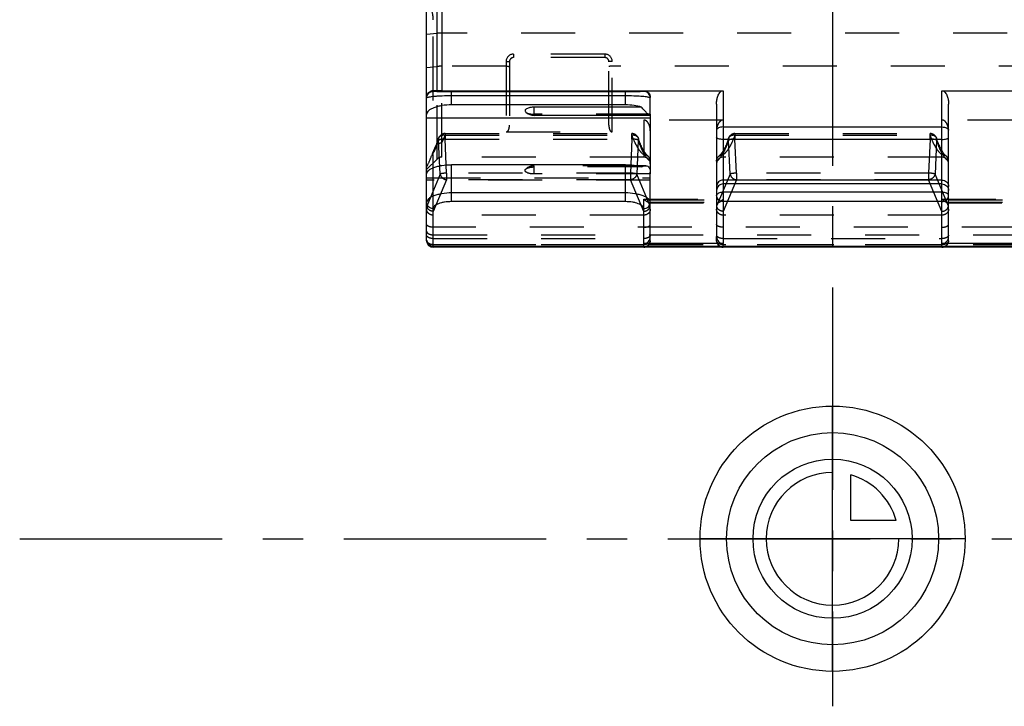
# Model space of a CAD drawing. Header units: millimetres. Extents: x 0 to 1000, y 0 to 1000.
# Tile 1 of 5: x 402 to 521, y 338 to 421. Entities that reach past the tile are written whole.
import ezdxf

# ---------------------------------------------------------------- set-up
doc = ezdxf.new("R2010")
doc.units = ezdxf.units.MM
doc.header["$LTSCALE"] = 65.185185
doc.linetypes.add('CENTER', pattern=[0.6, 0.375, -0.075, 0.075, -0.075])
doc.linetypes.add('HIDDEN', pattern=[0.2, 0.1, -0.1])
for name, color, linetype in [('ACHSEN_S', 7, 'CONTINUOUS'), ('FASEN', 7, 'CONTINUOUS'), ('FLAECHEN', 7, 'CONTINUOUS'), ('KOERPER', 7, 'CONTINUOUS'), ('KONST.EL_MIT_GEO', 7, 'CONTINUOUS'), ('KURVEN', 7, 'CONTINUOUS')]:
    doc.layers.add(name, color=color, linetype=linetype)

msp = doc.modelspace()

# ---------------------------------------------------------------- linework, layer by layer
at = {"layer": 'ACHSEN_S', "color": 40, "linetype": 'CENTER'}
for p, q in [((500, 662.55), (500, 338.23)), ((401.88, 358.45), (598.12, 358.45))]:
    msp.add_line(p, q, dxfattribs=at)
at = {"layer": 'FASEN', "color": 8, "linetype": 'HIDDEN'}
for p, q in [((452.27, 404.25), (451, 402.99)), ((451, 402.99), (451, 403.29))]:
    msp.add_line(p, q, dxfattribs=at)
at = {"layer": 'FLAECHEN', "color": 8, "linetype": 'HIDDEN'}
for p, q in [((477.2, 404.49), (452.83, 404.49)), ((513.2, 404.49), (486.8, 404.49))]:
    msp.add_line(p, q, dxfattribs=at)
at = {"layer": 'KOERPER', "color": 7, "linetype": 'Continuous'}
for p, q in [((464, 409.5), (464, 410.51)), ((477.94, 409.5), (464, 409.5)), ((477.44, 403.45), (476.36, 403.45))]:
    msp.add_line(p, q, dxfattribs=at)
at = {"layer": 'KOERPER', "color": 8, "linetype": 'HIDDEN'}
for p in [(476.36, 403.45), (464, 402.45)]:
    msp.add_line(p, (464, 403.45), dxfattribs=at)
at = {"layer": 'KOERPER', "color": 7, "linetype": 'Continuous'}
msp.add_arc((464, 411), 1.5, 226.1863, 270, dxfattribs=at)
at = {"layer": 'KOERPER', "color": 8, "linetype": 'HIDDEN'}
msp.add_arc((464, 401.95), 1.5, 90, 133.8137, dxfattribs=at)
at = {"layer": 'KOERPER', "color": 7, "linetype": 'Continuous'}
msp.add_open_spline([(464, 410.51), (463.82, 410.51), (463.51, 410.48), (463.15, 410.37), (462.95, 410.24), (462.88, 410.13), (462.88, 410.01), (462.93, 409.95), (462.96, 409.92)], degree=3, knots=[0, 0, 0, 0, 0.362688, 0.65547, 0.762168, 0.844032, 0.915794, 1, 1, 1, 1], dxfattribs=at)
at = {"layer": 'KOERPER', "color": 8, "linetype": 'HIDDEN'}
for points, knots in [([(462.96, 409.92), (463.01, 409.87), (463.14, 409.79), (463.49, 409.68), (463.79, 409.65), (464, 409.65)], [0, 0, 0, 0, 0.183437, 0.420719, 1, 1, 1, 1]), ([(464, 402.45), (463.82, 402.45), (463.51, 402.47), (463.15, 402.58), (462.95, 402.71), (462.88, 402.82), (462.88, 402.94), (462.93, 403), (462.96, 403.03)], [0, 0, 0, 0, 0.362688, 0.65547, 0.762168, 0.844032, 0.915794, 1, 1, 1, 1]), ([(462.96, 403.03), (463.01, 403.08), (463.14, 403.16), (463.49, 403.27), (463.79, 403.3), (464, 403.3)], [0, 0, 0, 0, 0.183437, 0.420719, 1, 1, 1, 1])]:
    msp.add_open_spline(points, degree=3, knots=knots, dxfattribs=at)
at = {"layer": 'KONST.EL_MIT_GEO', "color": 7, "linetype": 'Continuous'}
for p, q in [((452.27, 412.5), (452.27, 429.71)), ((452.83, 429.89), (452.83, 412.49)), ((451, 402.51), (451, 428.81)), ((451.8, 412.4), (451.8, 412.51)), ((451.8, 412.51), (452.27, 412.5)), ((452.83, 412.49), (486.8, 412.49)), ((477.2, 412.49), (477.2, 412.4)), ((486.8, 412.49), (486.8, 394.06)), ((513.2, 412.49), (547.17, 412.49)), ((513.2, 394.06), (513.2, 412.49)), ((475, 412.36), (454, 412.36)), ((454, 410.78), (454, 412.36)), ((475, 411.87), (454, 411.87)), ((475, 410.78), (475, 412.36)), ((478, 409.65), (478, 411.69)), ((475, 410.78), (454, 410.78)), ((476.94, 410.51), (464, 410.51)), ((486, 410.89), (486, 394.91)), ((514, 394.91), (514, 410.89)), ((451, 409.21), (478, 409.21)), ((478, 409.5), (478, 402.67)), ((486.8, 408.12), (513.2, 408.12)), ((513.2, 406.62), (486.8, 406.62)), ((475, 403.57), (454, 403.57)), ((454, 399.11), (454, 403.57)), ((475, 399.11), (475, 403.57)), ((451, 394.4), (451, 402.43)), ((478, 394.91), (478, 402.43)), ((513.2, 401.72), (486.8, 401.72)), ((513.2, 401.25), (486.8, 401.25)), ((475, 400.16), (454, 400.16)), ((513.2, 400.24), (486.8, 400.24)), ((451.8, 393.6), (451.8, 398.27)), ((475, 399.11), (454, 399.11)), ((477.2, 394.06), (477.2, 398.27)), ((513.2, 399.11), (486.8, 399.11)), ((451.8, 393.73), (548.2, 393.73)), ((451.8, 393.67), (548.2, 393.67)), ((477.2, 393.6), (451.8, 393.6)), ((486.8, 394.06), (477.2, 394.06)), ((477.2, 393.67), (477.2, 393.6)), ((486.8, 393.6), (486.8, 393.67)), ((513.2, 393.6), (486.8, 393.6)), ((522.8, 394.06), (513.2, 394.06)), ((513.2, 393.67), (513.2, 393.6))]:
    msp.add_line(p, q, dxfattribs=at)
at = {"layer": 'KONST.EL_MIT_GEO', "color": 8, "linetype": 'HIDDEN'}
for p, q in [((451.8, 412.51), (451.8, 421.06)), ((451, 419.31), (452.27, 419.42)), ((547.17, 419.44), (452.83, 419.44)), ((460.6, 416.02), (460.6, 407.52)), ((461, 415.99), (461, 408.35)), ((472.5, 416.92), (461.5, 416.92)), ((461.5, 416.92), (461.5, 416.49)), ((472.5, 416.49), (461.5, 416.49)), ((472.5, 416.92), (472.5, 416.49)), ((473, 408.35), (473, 415.99)), ((473.4, 407.52), (473.4, 416.02)), ((451, 415.31), (452.27, 415.42)), ((460.6, 415.44), (452.83, 415.44)), ((526.6, 415.44), (473.4, 415.44)), ((452.27, 404.25), (452.27, 412.5)), ((452.83, 404.49), (452.83, 412.49)), ((451.8, 398.27), (451.8, 412.4)), ((478, 409.65), (464, 409.65)), ((486.8, 408.96), (477.2, 408.96)), ((477.2, 408.96), (477.2, 404.49)), ((478, 409.5), (478, 409.65)), ((522.8, 408.96), (513.2, 408.96)), ((452.63, 402.42), (452.45, 406.53)), ((453.22, 407.33), (475.78, 407.33)), ((453.22, 407.33), (453.22, 406.66)), ((453.22, 407.15), (475.78, 407.15)), ((453.22, 406.66), (475.78, 406.66)), ((453.4, 402.56), (453.22, 406.66)), ((460.6, 407.52), (473.4, 407.52)), ((475.78, 406.66), (475.6, 402.56)), ((475.78, 406.66), (475.78, 407.33)), ((476.55, 406.53), (476.37, 402.42)), ((487.63, 402.42), (487.45, 406.53)), ((488.22, 407.33), (511.78, 407.33)), ((488.22, 407.33), (488.22, 406.66)), ((488.22, 407.15), (511.78, 407.15)), ((488.22, 406.66), (511.78, 406.66)), ((488.4, 402.56), (488.22, 406.66)), ((511.78, 406.66), (511.6, 402.56)), ((511.78, 406.66), (511.78, 407.33)), ((512.55, 406.53), (512.37, 402.42)), ((476.94, 403.3), (464, 403.3)), ((451, 402.43), (451, 402.51)), ((451, 402), (478, 402)), ((452.63, 402.42), (451.01, 398.57)), ((453.4, 401.75), (451.8, 397.94)), ((475.6, 402.56), (453.4, 402.56)), ((453.4, 402.56), (453.4, 401.75)), ((475.6, 401.75), (453.4, 401.75)), ((478, 402.45), (464, 402.45)), ((475.6, 402.56), (475.6, 401.75)), ((477.2, 397.94), (475.6, 401.75)), ((477.99, 398.57), (476.37, 402.42)), ((478, 402.43), (478, 402.67)), ((487.63, 402.42), (486.01, 398.57)), ((488.4, 401.75), (486.8, 397.94)), ((511.6, 402.56), (488.4, 402.56)), ((488.4, 402.56), (488.4, 401.75)), ((511.6, 401.75), (488.4, 401.75)), ((511.6, 402.56), (511.6, 401.75)), ((513.2, 397.94), (511.6, 401.75)), ((513.99, 398.57), (512.37, 402.42)), ((478, 401.71), (451, 401.71)), ((477.2, 399.41), (486.8, 399.41)), ((477.2, 398.27), (477.2, 399.41)), ((513.2, 399.41), (522.8, 399.41)), ((477.92, 398.97), (486.08, 398.97)), ((478, 399.32), (486, 399.32)), ((478, 399.03), (486, 399.03)), ((513.92, 398.97), (522.08, 398.97)), ((514, 399.32), (522, 399.32)), ((514, 399.03), (522, 399.03)), ((477.2, 397.48), (451.8, 397.48)), ((513.2, 397.48), (486.8, 397.48)), ((548.2, 396.03), (451.8, 396.03)), ((451.8, 395.11), (548.2, 395.11)), ((451.8, 394.66), (477.2, 394.66)), ((478, 394.4), (478, 394.91)), ((486, 394.4), (486, 394.91)), ((486.8, 394.66), (513.2, 394.66)), ((514, 394.4), (514, 394.91)), ((451.8, 393.96), (548.2, 393.96)), ((477.2, 393.92), (451.8, 393.92)), ((477.2, 393.67), (477.2, 394.06)), ((486.8, 393.67), (486.8, 394.06)), ((513.2, 393.92), (486.8, 393.92)), ((513.2, 393.67), (513.2, 394.06))]:
    msp.add_line(p, q, dxfattribs=at)
for points in [[(452.46, 406.78), (452.43, 406.69), (452.39, 406.58), (452.36, 406.48), (452.32, 406.38), (452.28, 406.29), (452.25, 406.19), (452.21, 406.11)], [(477.01, 405.62), (476.99, 405.66), (476.93, 405.79), (476.86, 405.92), (476.8, 406.07), (476.74, 406.22), (476.68, 406.38), (476.62, 406.54), (476.56, 406.71), (476.54, 406.78)], [(487.46, 406.78), (487.44, 406.72), (487.38, 406.55), (487.32, 406.38), (487.26, 406.23), (487.2, 406.08), (487.14, 405.93), (487.08, 405.79), (487.02, 405.66), (486.99, 405.62)], [(513.01, 405.62), (512.99, 405.66), (512.93, 405.79), (512.86, 405.92), (512.8, 406.07), (512.74, 406.22), (512.68, 406.38), (512.62, 406.54), (512.56, 406.71), (512.54, 406.78)], [(452.21, 406.11), (452.19, 406.05), (452.12, 405.9), (452.06, 405.75), (452, 405.64)], [(477.72, 404.6), (477.68, 404.63), (477.61, 404.69), (477.53, 404.78), (477.45, 404.88), (477.36, 405.01), (477.26, 405.15), (477.17, 405.31), (477.07, 405.49), (477.01, 405.62)], [(486.99, 405.62), (486.93, 405.5), (486.84, 405.31), (486.74, 405.15), (486.65, 405.01), (486.56, 404.89), (486.47, 404.78), (486.39, 404.7), (486.32, 404.63), (486.28, 404.6)], [(513.72, 404.6), (513.68, 404.63), (513.61, 404.69), (513.53, 404.78), (513.45, 404.88), (513.36, 405.01), (513.26, 405.15), (513.17, 405.31), (513.07, 405.49), (513.01, 405.62)]]:
    msp.add_lwpolyline(points, dxfattribs=at)
for centre, radius, start, end in [((461.5, 416.02), 0.9, 90.0012, 179.9988), ((461.5, 415.99), 0.5, 89.9956, 180.0005), ((472.5, 416.02), 0.9, 0.0012, 89.9988), ((472.5, 415.99), 0.5, 359.9994, 90.0043), ((477.56, 409.63), 0.44, 0.0007, 2.5606), ((453.22, 406.53), 0.8, 90, 161.6385), ((445.13, 409.86), 8.53, 334.6115, 336.5866), ((475.78, 406.53), 0.8, 18.3805, 90), ((488.22, 406.53), 0.8, 90, 161.6376), ((511.78, 406.53), 0.8, 18.3805, 90), ((452.7, 405.49), 0.705, 123.3786, 128.5632), ((452.83, 403.69), 0.8, 90, 135), ((477.2, 403.69), 0.8, 0, 90), ((486.8, 403.69), 0.8, 90, 180), ((513.2, 403.69), 0.8, 0, 90), ((477.88, 399.05), 0.12, 349.6436, 359.9535), ((486.12, 399.05), 0.12, 180.0465, 190.3564), ((513.88, 399.05), 0.12, 349.6436, 359.9535), ((486.22, 395.07), 0.216, 180.0443, 189.6099), ((477.2, 394.4), 0.8, 292.9919, 360), ((486.8, 394.4), 0.8, 180, 246.9772), ((513.2, 394.4), 0.8, 292.9919, 360)]:
    msp.add_arc(centre, radius, start, end, dxfattribs=at)
at = {"layer": 'KONST.EL_MIT_GEO', "color": 7, "linetype": 'Continuous'}
for centre, radius, start, end in [((477.56, 402.43), 0.44, 0.0007, 2.5606), ((451.8, 394.47), 0.8, 180, 270), ((451.8, 394.4), 0.8, 180, 270), ((451.8, 394.59), 0.863, 265.3825, 269.9941), ((477.2, 394.4), 0.8, 270, 292.9919), ((486.8, 394.4), 0.8, 246.9772, 270), ((513.2, 394.4), 0.8, 270, 292.9919)]:
    msp.add_arc(centre, radius, start, end, dxfattribs=at)
at = {"layer": 'KONST.EL_MIT_GEO', "color": 8, "linetype": 'HIDDEN'}
for centre, major_axis, start_param, end_param in [((451.8, 400.58), (0.73, 2.12), -3.55225, -3.412734), ((477.2, 400.58), (-0.73, 2.12), -2.870451, -2.730936), ((486.8, 400.58), (0.73, 2.12), -3.55225, -3.412734), ((513.2, 400.58), (-0.73, 2.12), -2.870451, -2.730936)]:
    msp.add_ellipse(centre, major_axis=major_axis, ratio=0.150462, start_param=start_param, end_param=end_param, dxfattribs=at)
at = {"layer": 'KONST.EL_MIT_GEO', "color": 7, "linetype": 'Continuous'}
for centre, start_param, end_param in [((477.2, 394.91), -3.141593, -1.570796), ((486.8, 394.91), 1.570796, 3.141593), ((513.2, 394.91), -3.141593, -1.570796)]:
    msp.add_ellipse(centre, major_axis=(0, 0.854), ratio=0.937229, start_param=start_param, end_param=end_param, dxfattribs=at)
at = {"layer": 'KONST.EL_MIT_GEO', "color": 8, "linetype": 'HIDDEN'}
for points, knots in [([(451.8, 421.06), (451.8, 421.34), (451.73, 421.92), (451.27, 423.04), (450.61, 423.73), (450.1, 424.09)], [0, 0, 0, 0, 0.237141, 0.478952, 1, 1, 1, 1]), ([(452.83, 419.44), (452.78, 419.44), (452.59, 419.44), (452.4, 419.43), (452.27, 419.42)], [0, 0, 0, 0, 0.275608, 1, 1, 1, 1]), ([(460.6, 416.02), (460.65, 416.02), (460.75, 416.02), (460.86, 416.02), (460.93, 416.01), (460.97, 416), (460.99, 416), (461, 415.99), (461, 415.99)], [0, 0, 0, 0, 0.378523, 0.699801, 0.823499, 0.916079, 0.97462, 1, 1, 1, 1]), ([(473.4, 416.02), (473.35, 416.02), (473.25, 416.02), (473.14, 416.02), (473.07, 416.01), (473.03, 416), (473.01, 416), (473, 415.99), (473, 415.99)], [0, 0, 0, 0, 0.378523, 0.699801, 0.823499, 0.916079, 0.97462, 1, 1, 1, 1]), ([(452.83, 415.44), (452.78, 415.44), (452.59, 415.44), (452.4, 415.43), (452.27, 415.42)], [0, 0, 0, 0, 0.275608, 1, 1, 1, 1]), ([(460.6, 415.44), (460.65, 415.44), (460.75, 415.44), (460.86, 415.44), (460.93, 415.43), (460.97, 415.42), (460.99, 415.42), (461, 415.41), (461, 415.41)], [0, 0, 0, 0, 0.378523, 0.699801, 0.823499, 0.916079, 0.97462, 1, 1, 1, 1]), ([(473.4, 415.44), (473.35, 415.44), (473.25, 415.44), (473.14, 415.44), (473.07, 415.43), (473.03, 415.42), (473.01, 415.42), (473, 415.41), (473, 415.41)], [0, 0, 0, 0, 0.378523, 0.699801, 0.823499, 0.916079, 0.97462, 1, 1, 1, 1]), ([(478, 407.67), (478, 407.8), (477.97, 408.08), (477.86, 408.41), (477.72, 408.65), (477.58, 408.81), (477.41, 408.93), (477.27, 408.96), (477.2, 408.96)], [0, 0, 0, 0, 0.249973, 0.499809, 0.624972, 0.750139, 0.875194, 1, 1, 1, 1]), ([(486.8, 408.96), (486.73, 408.96), (486.59, 408.93), (486.42, 408.81), (486.28, 408.65), (486.14, 408.41), (486.03, 408.08), (486, 407.8), (486, 407.67)], [0, 0, 0, 0, 0.124806, 0.249862, 0.375028, 0.500191, 0.750027, 1, 1, 1, 1]), ([(514, 407.67), (514, 407.8), (513.97, 408.08), (513.86, 408.41), (513.72, 408.65), (513.58, 408.81), (513.41, 408.93), (513.27, 408.96), (513.2, 408.96)], [0, 0, 0, 0, 0.249973, 0.499809, 0.624972, 0.750139, 0.875194, 1, 1, 1, 1]), ([(460.6, 407.52), (460.66, 407.52), (460.76, 407.56), (460.87, 407.7), (460.95, 407.88), (460.99, 408.11), (461, 408.27), (461, 408.35)], [0, 0, 0, 0, 0.172346, 0.297983, 0.525422, 0.756381, 1, 1, 1, 1]), ([(473, 408.35), (473, 408.27), (473.01, 408.11), (473.05, 407.88), (473.13, 407.7), (473.24, 407.56), (473.34, 407.52), (473.4, 407.52)], [0, 0, 0, 0, 0.243623, 0.474587, 0.702031, 0.827672, 1, 1, 1, 1]), ([(452.45, 406.53), (452.42, 406.46), (452.34, 406.22), (452.25, 405.98), (452.18, 405.8)], [0, 0, 0, 0, 0.260346, 1, 1, 1, 1]), ([(452.45, 406.53), (452.44, 406.55), (452.43, 406.63), (452.44, 406.72), (452.46, 406.78)], [0, 0, 0, 0, 0.256728, 1, 1, 1, 1]), ([(453.22, 406.66), (453.13, 406.66), (452.97, 406.65), (452.75, 406.62), (452.57, 406.58), (452.48, 406.55), (452.45, 406.53)], [0, 0, 0, 0, 0.327834, 0.622212, 0.853373, 1, 1, 1, 1]), ([(452.46, 406.78), (452.48, 406.84), (452.56, 406.97), (452.81, 407.15), (453.06, 407.17), (453.22, 407.15)], [0, 0, 0, 0, 0.223842, 0.463054, 1, 1, 1, 1]), ([(453.22, 407.15), (453.2, 407.09), (453.11, 406.86), (453.02, 406.64), (452.95, 406.47)], [0, 0, 0, 0, 0.260113, 1, 1, 1, 1]), ([(475.78, 407.15), (475.87, 407.16), (476.03, 407.16), (476.26, 407.1), (476.44, 406.97), (476.52, 406.84), (476.54, 406.78)], [0, 0, 0, 0, 0.279464, 0.539641, 0.777487, 1, 1, 1, 1]), ([(476.29, 405.97), (476.24, 406.05), (476.05, 406.44), (475.89, 406.84), (475.78, 407.15)], [0, 0, 0, 0, 0.23014, 1, 1, 1, 1]), ([(476.55, 406.53), (476.52, 406.55), (476.43, 406.58), (476.25, 406.62), (476.03, 406.65), (475.87, 406.66), (475.78, 406.66)], [0, 0, 0, 0, 0.146762, 0.378045, 0.672411, 1, 1, 1, 1]), ([(477.06, 405.27), (477.01, 405.36), (476.82, 405.77), (476.66, 406.2), (476.55, 406.53)], [0, 0, 0, 0, 0.229599, 1, 1, 1, 1]), ([(487.45, 406.53), (487.41, 406.41), (487.26, 405.98), (487.09, 405.56), (486.94, 405.26)], [0, 0, 0, 0, 0.270406, 1, 1, 1, 1]), ([(487.45, 406.53), (487.44, 406.55), (487.43, 406.63), (487.44, 406.72), (487.46, 406.78)], [0, 0, 0, 0, 0.256728, 1, 1, 1, 1]), ([(488.22, 406.66), (488.13, 406.66), (487.97, 406.65), (487.75, 406.62), (487.57, 406.58), (487.48, 406.55), (487.45, 406.53)], [0, 0, 0, 0, 0.327834, 0.622212, 0.853373, 1, 1, 1, 1]), ([(487.46, 406.78), (487.48, 406.84), (487.56, 406.97), (487.81, 407.15), (488.06, 407.17), (488.22, 407.15)], [0, 0, 0, 0, 0.223844, 0.463056, 1, 1, 1, 1]), ([(488.22, 407.15), (488.18, 407.04), (488.03, 406.64), (487.86, 406.24), (487.71, 405.97)], [0, 0, 0, 0, 0.269865, 1, 1, 1, 1]), ([(511.78, 407.15), (511.87, 407.16), (512.03, 407.16), (512.26, 407.1), (512.44, 406.97), (512.52, 406.84), (512.54, 406.78)], [0, 0, 0, 0, 0.279464, 0.539641, 0.777487, 1, 1, 1, 1]), ([(512.29, 405.97), (512.24, 406.05), (512.05, 406.44), (511.89, 406.84), (511.78, 407.15)], [0, 0, 0, 0, 0.23014, 1, 1, 1, 1]), ([(512.55, 406.53), (512.52, 406.55), (512.43, 406.58), (512.25, 406.62), (512.03, 406.65), (511.87, 406.66), (511.78, 406.66)], [0, 0, 0, 0, 0.146762, 0.378045, 0.672411, 1, 1, 1, 1]), ([(513.06, 405.27), (513.01, 405.36), (512.82, 405.77), (512.66, 406.2), (512.55, 406.53)], [0, 0, 0, 0, 0.229599, 1, 1, 1, 1]), ([(452.18, 405.8), (452.14, 405.7), (451.97, 405.31), (451.78, 404.94), (451.62, 404.69)], [0, 0, 0, 0, 0.274763, 1, 1, 1, 1]), ([(452, 405.64), (451.96, 405.55), (451.82, 405.24), (451.7, 404.92), (451.62, 404.69)], [0, 0, 0, 0, 0.278169, 1, 1, 1, 1]), ([(452.27, 406.04), (452.23, 406.01), (452.18, 405.94), (452.09, 405.81), (452.04, 405.7), (452, 405.64)], [0, 0, 0, 0, 0.268759, 0.528152, 1, 1, 1, 1]), ([(452.32, 406.07), (452.35, 406.1), (452.51, 406.18), (452.7, 406.21), (452.83, 406.2)], [0, 0, 0, 0, 0.242914, 1, 1, 1, 1]), ([(477.2, 404.77), (477.02, 404.91), (476.68, 405.28), (476.42, 405.72), (476.29, 405.97)], [0, 0, 0, 0, 0.444393, 1, 1, 1, 1]), ([(487.71, 405.97), (487.58, 405.72), (487.32, 405.28), (486.98, 404.9), (486.8, 404.77)], [0, 0, 0, 0, 0.555576, 1, 1, 1, 1]), ([(513.2, 404.77), (513.02, 404.91), (512.68, 405.28), (512.42, 405.72), (512.29, 405.97)], [0, 0, 0, 0, 0.444393, 1, 1, 1, 1]), ([(451, 403.29), (451.06, 403.4), (451.29, 403.85), (451.48, 404.32), (451.62, 404.69)], [0, 0, 0, 0, 0.228568, 1, 1, 1, 1]), ([(478, 403.96), (477.81, 404.11), (477.46, 404.52), (477.19, 404.99), (477.06, 405.27)], [0, 0, 0, 0, 0.43946, 1, 1, 1, 1]), ([(477.72, 404.6), (477.64, 404.66), (477.48, 404.74), (477.29, 404.77), (477.2, 404.77)], [0, 0, 0, 0, 0.497273, 1, 1, 1, 1]), ([(478, 404.01), (478, 404.12), (477.95, 404.35), (477.8, 404.53), (477.72, 404.6)], [0, 0, 0, 0, 0.500614, 1, 1, 1, 1]), ([(486.94, 405.26), (486.81, 404.99), (486.54, 404.52), (486.19, 404.11), (486, 403.96)], [0, 0, 0, 0, 0.560508, 1, 1, 1, 1]), ([(486, 404.01), (486, 404.12), (486.05, 404.35), (486.2, 404.53), (486.28, 404.6)], [0, 0, 0, 0, 0.500614, 1, 1, 1, 1]), ([(486.28, 404.6), (486.36, 404.66), (486.52, 404.74), (486.71, 404.77), (486.8, 404.77)], [0, 0, 0, 0, 0.497289, 1, 1, 1, 1]), ([(514, 403.96), (513.81, 404.11), (513.46, 404.52), (513.19, 404.99), (513.06, 405.27)], [0, 0, 0, 0, 0.43946, 1, 1, 1, 1]), ([(513.72, 404.6), (513.64, 404.66), (513.48, 404.74), (513.29, 404.77), (513.2, 404.77)], [0, 0, 0, 0, 0.497273, 1, 1, 1, 1]), ([(514, 404.01), (514, 404.12), (513.95, 404.35), (513.8, 404.53), (513.72, 404.6)], [0, 0, 0, 0, 0.500614, 1, 1, 1, 1]), ([(453.4, 402.56), (453.32, 402.55), (453.15, 402.54), (452.93, 402.51), (452.76, 402.48), (452.66, 402.45), (452.63, 402.42)], [0, 0, 0, 0, 0.327589, 0.621955, 0.853238, 1, 1, 1, 1]), ([(452.63, 402.42), (452.66, 402.25), (452.87, 401.92), (453.22, 401.77), (453.4, 401.75)], [0, 0, 0, 0, 0.480147, 1, 1, 1, 1]), ([(476.37, 402.42), (476.34, 402.45), (476.24, 402.48), (476.07, 402.51), (475.85, 402.54), (475.68, 402.55), (475.6, 402.56)], [0, 0, 0, 0, 0.146762, 0.378045, 0.672411, 1, 1, 1, 1]), ([(476.37, 402.42), (476.34, 402.25), (476.13, 401.92), (475.78, 401.77), (475.6, 401.75)], [0, 0, 0, 0, 0.480147, 1, 1, 1, 1]), ([(488.4, 402.56), (488.32, 402.55), (488.15, 402.54), (487.93, 402.51), (487.76, 402.48), (487.66, 402.45), (487.63, 402.42)], [0, 0, 0, 0, 0.327589, 0.621955, 0.853238, 1, 1, 1, 1]), ([(487.63, 402.42), (487.66, 402.25), (487.87, 401.92), (488.22, 401.77), (488.4, 401.75)], [0, 0, 0, 0, 0.480147, 1, 1, 1, 1]), ([(512.37, 402.42), (512.34, 402.45), (512.24, 402.48), (512.07, 402.51), (511.85, 402.54), (511.68, 402.55), (511.6, 402.56)], [0, 0, 0, 0, 0.146762, 0.378045, 0.672411, 1, 1, 1, 1]), ([(512.37, 402.42), (512.34, 402.25), (512.13, 401.92), (511.78, 401.77), (511.6, 401.75)], [0, 0, 0, 0, 0.480147, 1, 1, 1, 1]), ([(477.89, 398.97), (477.84, 398.97), (477.73, 399.02), (477.5, 399.16), (477.32, 399.3), (477.2, 399.41)], [0, 0, 0, 0, 0.18191, 0.420622, 1, 1, 1, 1]), ([(486.08, 398.97), (486.13, 398.97), (486.25, 399.01), (486.42, 399.1), (486.61, 399.24), (486.73, 399.35), (486.8, 399.41)], [0, 0, 0, 0, 0.174034, 0.411736, 0.691853, 1, 1, 1, 1]), ([(513.92, 398.97), (513.87, 398.97), (513.75, 399.01), (513.58, 399.1), (513.39, 399.24), (513.27, 399.35), (513.2, 399.41)], [0, 0, 0, 0, 0.174034, 0.411736, 0.691853, 1, 1, 1, 1]), ([(451.8, 397.48), (451.7, 397.48), (451.49, 397.52), (451.22, 397.68), (451.04, 397.91), (451, 398.1), (451, 398.2)], [0, 0, 0, 0, 0.263698, 0.519521, 0.763919, 1, 1, 1, 1]), ([(451.8, 397.94), (451.61, 397.95), (451.25, 398.07), (451.04, 398.4), (451.01, 398.57)], [0, 0, 0, 0, 0.523944, 1, 1, 1, 1]), ([(477.2, 397.94), (477.39, 397.95), (477.75, 398.07), (477.96, 398.4), (477.99, 398.57)], [0, 0, 0, 0, 0.523944, 1, 1, 1, 1]), ([(478, 398.2), (478, 398.1), (477.96, 397.91), (477.78, 397.68), (477.51, 397.52), (477.3, 397.48), (477.2, 397.48)], [0, 0, 0, 0, 0.236081, 0.480479, 0.736302, 1, 1, 1, 1]), ([(478, 399.03), (477.99, 399.01), (477.98, 398.97), (477.93, 398.97), (477.92, 398.97)], [0, 0, 0, 0, 0.485081, 1, 1, 1, 1]), ([(486, 399.03), (486.01, 399.01), (486.02, 398.97), (486.07, 398.97), (486.08, 398.97)], [0, 0, 0, 0, 0.485081, 1, 1, 1, 1]), ([(486.8, 397.48), (486.7, 397.48), (486.49, 397.52), (486.22, 397.68), (486.04, 397.91), (486, 398.1), (486, 398.2)], [0, 0, 0, 0, 0.263698, 0.519521, 0.763919, 1, 1, 1, 1]), ([(486.8, 397.94), (486.61, 397.95), (486.25, 398.07), (486.04, 398.4), (486.01, 398.57)], [0, 0, 0, 0, 0.523944, 1, 1, 1, 1]), ([(513.2, 397.94), (513.39, 397.95), (513.75, 398.07), (513.96, 398.4), (513.99, 398.57)], [0, 0, 0, 0, 0.523944, 1, 1, 1, 1]), ([(514, 398.2), (514, 398.1), (513.96, 397.91), (513.78, 397.68), (513.51, 397.52), (513.3, 397.48), (513.2, 397.48)], [0, 0, 0, 0, 0.236081, 0.480479, 0.736302, 1, 1, 1, 1]), ([(514, 399.03), (513.99, 399.01), (513.98, 398.97), (513.93, 398.97), (513.92, 398.97)], [0, 0, 0, 0, 0.485081, 1, 1, 1, 1]), ([(451.8, 396.03), (451.7, 396.03), (451.5, 396.04), (451.22, 396.11), (451, 396.25), (451, 396.36)], [0, 0, 0, 0, 0.338596, 0.635326, 1, 1, 1, 1]), ([(477.2, 396.03), (477.3, 396.03), (477.5, 396.04), (477.78, 396.11), (478, 396.25), (478, 396.36)], [0, 0, 0, 0, 0.338596, 0.635326, 1, 1, 1, 1]), ([(486.8, 396.03), (486.7, 396.03), (486.5, 396.04), (486.22, 396.11), (486, 396.25), (486, 396.36)], [0, 0, 0, 0, 0.338596, 0.635326, 1, 1, 1, 1]), ([(513.2, 396.03), (513.3, 396.03), (513.5, 396.04), (513.78, 396.11), (514, 396.25), (514, 396.36)], [0, 0, 0, 0, 0.338596, 0.635326, 1, 1, 1, 1]), ([(451, 395.54), (451, 395.48), (451.05, 395.37), (451.19, 395.26), (451.43, 395.14), (451.65, 395.11), (451.8, 395.11)], [0, 0, 0, 0, 0.177119, 0.341521, 0.538704, 1, 1, 1, 1]), ([(451.8, 394.66), (451.7, 394.66), (451.5, 394.68), (451.25, 394.76), (451.06, 394.89), (451, 395.02), (451, 395.07)], [0, 0, 0, 0, 0.317723, 0.60054, 0.825818, 1, 1, 1, 1]), ([(477.89, 394.87), (477.81, 394.79), (477.58, 394.69), (477.33, 394.66), (477.2, 394.66)], [0, 0, 0, 0, 0.448627, 1, 1, 1, 1]), ([(478, 395.07), (478, 395.06), (477.99, 394.98), (477.94, 394.91), (477.89, 394.87)], [0, 0, 0, 0, 0.229243, 1, 1, 1, 1]), ([(486.8, 394.66), (486.7, 394.66), (486.52, 394.68), (486.23, 394.76), (486.02, 394.92), (486, 395.04)], [0, 0, 0, 0, 0.315366, 0.599627, 1, 1, 1, 1]), ([(513.89, 394.87), (513.81, 394.79), (513.58, 394.69), (513.33, 394.66), (513.2, 394.66)], [0, 0, 0, 0, 0.448627, 1, 1, 1, 1]), ([(514, 395.07), (514, 395.06), (513.99, 394.98), (513.94, 394.91), (513.89, 394.87)], [0, 0, 0, 0, 0.229243, 1, 1, 1, 1]), ([(451, 394.47), (451, 394.4), (451.05, 394.25), (451.24, 394.09), (451.5, 393.98), (451.7, 393.96), (451.8, 393.96)], [0, 0, 0, 0, 0.197062, 0.428518, 0.701334, 1, 1, 1, 1]), ([(451, 394.4), (451, 394.31), (451.04, 394.11), (451.22, 393.86), (451.49, 393.7), (451.7, 393.66), (451.8, 393.66)], [0, 0, 0, 0, 0.24081, 0.487081, 0.740914, 1, 1, 1, 1]), ([(451.8, 393.92), (451.64, 393.92), (451.36, 393.96), (451.11, 394.13), (451.05, 394.24)], [0, 0, 0, 0, 0.555502, 1, 1, 1, 1]), ([(477.2, 393.66), (477.3, 393.66), (477.51, 393.7), (477.78, 393.86), (477.96, 394.11), (478, 394.31), (478, 394.4)], [0, 0, 0, 0, 0.25908, 0.512913, 0.759184, 1, 1, 1, 1]), ([(478, 394.4), (478, 394.34), (477.95, 394.19), (477.76, 394.04), (477.5, 393.94), (477.3, 393.92), (477.2, 393.92)], [0, 0, 0, 0, 0.192382, 0.42254, 0.69742, 1, 1, 1, 1]), ([(486, 394.4), (486, 394.31), (486.04, 394.11), (486.22, 393.86), (486.49, 393.7), (486.7, 393.66), (486.8, 393.66)], [0, 0, 0, 0, 0.24081, 0.487081, 0.740914, 1, 1, 1, 1]), ([(486.8, 393.92), (486.7, 393.92), (486.5, 393.94), (486.24, 394.04), (486.05, 394.19), (486, 394.34), (486, 394.4)], [0, 0, 0, 0, 0.302584, 0.577462, 0.807619, 1, 1, 1, 1]), ([(513.2, 393.66), (513.3, 393.66), (513.51, 393.7), (513.78, 393.86), (513.96, 394.11), (514, 394.31), (514, 394.4)], [0, 0, 0, 0, 0.25908, 0.512913, 0.759184, 1, 1, 1, 1]), ([(514, 394.4), (514, 394.34), (513.95, 394.19), (513.76, 394.04), (513.5, 393.94), (513.3, 393.92), (513.2, 393.92)], [0, 0, 0, 0, 0.192382, 0.42254, 0.69742, 1, 1, 1, 1])]:
    msp.add_open_spline(points, degree=3, knots=knots, dxfattribs=at)
at = {"layer": 'KONST.EL_MIT_GEO', "color": 7, "linetype": 'Continuous'}
for points, knots in [([(451, 411.72), (451, 411.83), (451.05, 412.07), (451.26, 412.34), (451.53, 412.48), (451.72, 412.51), (451.8, 412.51)], [0, 0, 0, 0, 0.275491, 0.561067, 0.798694, 1, 1, 1, 1]), ([(452.83, 412.49), (452.78, 412.49), (452.59, 412.49), (452.4, 412.5), (452.27, 412.5)], [0, 0, 0, 0, 0.285516, 1, 1, 1, 1]), ([(477.2, 412.49), (477.4, 412.49), (477.83, 412.32), (478, 411.9), (478, 411.69)], [0, 0, 0, 0, 0.500073, 1, 1, 1, 1]), ([(486, 410.89), (486, 411.05), (486.02, 411.38), (486.12, 411.77), (486.25, 412.07), (486.38, 412.27), (486.56, 412.44), (486.72, 412.49), (486.8, 412.49)], [0, 0, 0, 0, 0.25031, 0.500481, 0.625697, 0.750865, 0.875792, 1, 1, 1, 1]), ([(513.2, 412.49), (513.28, 412.49), (513.44, 412.44), (513.62, 412.27), (513.75, 412.07), (513.88, 411.77), (513.98, 411.38), (514, 411.05), (514, 410.89)], [0, 0, 0, 0, 0.124209, 0.249136, 0.374303, 0.49952, 0.74969, 1, 1, 1, 1]), ([(451, 411.6), (451, 411.81), (451.17, 412.23), (451.6, 412.4), (451.8, 412.4)], [0, 0, 0, 0, 0.499973, 1, 1, 1, 1]), ([(454, 411.87), (453.62, 411.87), (453.08, 411.86), (452.38, 411.83), (451.94, 411.8), (451.58, 411.76), (451.3, 411.72), (451.13, 411.68), (451.04, 411.65), (451.01, 411.63), (451.01, 411.62)], [0, 0, 0, 0, 0.373762, 0.542055, 0.689602, 0.811732, 0.905102, 0.96772, 0.987427, 1, 1, 1, 1]), ([(454, 412.36), (453.85, 412.36), (453.56, 412.36), (453.14, 412.36), (452.76, 412.37), (452.43, 412.37), (452.2, 412.38), (452.05, 412.38), (451.96, 412.39), (451.89, 412.39), (451.84, 412.39), (451.82, 412.4), (451.8, 412.4), (451.8, 412.4)], [0, 0, 0, 0, 0.20351, 0.397069, 0.572048, 0.721771, 0.841671, 0.88949, 0.928894, 0.959715, 0.981845, 0.995225, 1, 1, 1, 1]), ([(477.2, 412.4), (477.2, 412.4), (477.18, 412.4), (477.16, 412.39), (477.11, 412.39), (477.04, 412.39), (476.95, 412.38), (476.8, 412.38), (476.57, 412.37), (476.24, 412.37), (475.86, 412.36), (475.44, 412.36), (475.15, 412.36), (475, 412.36)], [0, 0, 0, 0, 0.004776, 0.018155, 0.040284, 0.071106, 0.11051, 0.158329, 0.278229, 0.427952, 0.602931, 0.79649, 1, 1, 1, 1]), ([(477.91, 411.66), (477.86, 411.68), (477.74, 411.71), (477.39, 411.77), (476.8, 411.82), (475.96, 411.86), (475.33, 411.87), (475, 411.87)], [0, 0, 0, 0, 0.054274, 0.133191, 0.35935, 0.659046, 1, 1, 1, 1]), ([(478, 411.6), (478, 411.81), (477.83, 412.23), (477.4, 412.4), (477.2, 412.4)], [0, 0, 0, 0, 0.499973, 1, 1, 1, 1]), ([(478, 411.6), (478, 411.61), (477.97, 411.64), (477.94, 411.66), (477.91, 411.66)], [0, 0, 0, 0, 0.348538, 1, 1, 1, 1]), ([(454, 410.78), (453.62, 410.78), (453.05, 410.74), (452.35, 410.6), (451.9, 410.46), (451.52, 410.29), (451.24, 410.1), (451.05, 409.88), (451, 409.71), (451, 409.63)], [0, 0, 0, 0, 0.337054, 0.492032, 0.631524, 0.752033, 0.851845, 0.932297, 1, 1, 1, 1]), ([(476.94, 410.51), (476.65, 410.6), (476, 410.74), (475.35, 410.78), (475, 410.78)], [0, 0, 0, 0, 0.472844, 1, 1, 1, 1]), ([(477.94, 409.5), (477.92, 409.5), (477.87, 409.53), (477.78, 409.6), (477.68, 409.7), (477.5, 409.88), (477.25, 410.15), (477.05, 410.38), (476.94, 410.51)], [0, 0, 0, 0, 0.04548, 0.120051, 0.222755, 0.349131, 0.653325, 1, 1, 1, 1]), ([(477.95, 409.5), (477.95, 409.5), (477.95, 409.5), (477.94, 409.5), (477.94, 409.5)], [0, 0, 0, 0, 0.487493, 1, 1, 1, 1]), ([(478, 409.65), (478, 409.62), (478, 409.57), (477.98, 409.53), (477.97, 409.51)], [0, 0, 0, 0, 0.622462, 1, 1, 1, 1]), ([(486.8, 408.12), (486.7, 408.12), (486.5, 408.1), (486.25, 408.02), (486.06, 407.91), (486, 407.78), (486, 407.73)], [0, 0, 0, 0, 0.320936, 0.605923, 0.83055, 1, 1, 1, 1]), ([(513.2, 408.12), (513.3, 408.12), (513.5, 408.1), (513.75, 408.02), (513.94, 407.91), (514, 407.78), (514, 407.73)], [0, 0, 0, 0, 0.320936, 0.605923, 0.83055, 1, 1, 1, 1]), ([(486.8, 406.62), (486.7, 406.62), (486.51, 406.63), (486.29, 406.66), (486.14, 406.71), (486.06, 406.74), (486, 406.79), (486, 406.83)], [0, 0, 0, 0, 0.357924, 0.665424, 0.787238, 0.883162, 1, 1, 1, 1]), ([(513.2, 406.62), (513.3, 406.62), (513.49, 406.63), (513.71, 406.66), (513.86, 406.71), (513.94, 406.74), (514, 406.79), (514, 406.83)], [0, 0, 0, 0, 0.357924, 0.665424, 0.787238, 0.883162, 1, 1, 1, 1]), ([(451, 402.43), (451, 402.5), (451.05, 402.67), (451.24, 402.89), (451.52, 403.08), (451.9, 403.25), (452.35, 403.39), (453.05, 403.53), (453.62, 403.57), (454, 403.57)], [0, 0, 0, 0, 0.067703, 0.148155, 0.247967, 0.368476, 0.507968, 0.662946, 1, 1, 1, 1]), ([(475, 403.57), (475.35, 403.57), (476, 403.53), (476.65, 403.4), (476.94, 403.3)], [0, 0, 0, 0, 0.527156, 1, 1, 1, 1]), ([(476.94, 403.3), (476.98, 403.32), (477.14, 403.4), (477.31, 403.45), (477.44, 403.45)], [0, 0, 0, 0, 0.274436, 1, 1, 1, 1]), ([(477.44, 403.45), (477.53, 403.45), (477.71, 403.41), (477.9, 403.18), (477.99, 402.84), (478, 402.59), (478, 402.45)], [0, 0, 0, 0, 0.196814, 0.401657, 0.666234, 1, 1, 1, 1]), ([(486.8, 401.72), (486.6, 401.72), (486.17, 401.55), (486, 401.13), (486, 400.93)], [0, 0, 0, 0, 0.500674, 1, 1, 1, 1]), ([(513.2, 401.72), (513.4, 401.72), (513.83, 401.55), (514, 401.13), (514, 400.93)], [0, 0, 0, 0, 0.500674, 1, 1, 1, 1]), ([(486.8, 401.25), (486.6, 401.25), (486.17, 401.08), (486, 400.65), (486, 400.45)], [0, 0, 0, 0, 0.500674, 1, 1, 1, 1]), ([(513.2, 401.25), (513.4, 401.25), (513.83, 401.08), (514, 400.65), (514, 400.45)], [0, 0, 0, 0, 0.500674, 1, 1, 1, 1]), ([(454, 400.16), (453.62, 400.16), (453.05, 400.12), (452.35, 399.97), (451.9, 399.84), (451.52, 399.67), (451.24, 399.47), (451.05, 399.25), (451, 399.08), (451, 399.01)], [0, 0, 0, 0, 0.337054, 0.492032, 0.631524, 0.752033, 0.851845, 0.932297, 1, 1, 1, 1]), ([(478, 399.01), (478, 399.08), (477.95, 399.25), (477.76, 399.47), (477.48, 399.67), (477.1, 399.84), (476.65, 399.97), (475.95, 400.12), (475.38, 400.16), (475, 400.16)], [0, 0, 0, 0, 0.067703, 0.148155, 0.247967, 0.368476, 0.507968, 0.662946, 1, 1, 1, 1]), ([(486.8, 400.24), (486.7, 400.24), (486.5, 400.22), (486.25, 400.14), (486.06, 400.02), (486, 399.9), (486, 399.85)], [0, 0, 0, 0, 0.321012, 0.606041, 0.830648, 1, 1, 1, 1]), ([(486.8, 399.11), (486.7, 399.11), (486.49, 399.14), (486.22, 399.31), (486.04, 399.55), (486, 399.75), (486, 399.85)], [0, 0, 0, 0, 0.259087, 0.512921, 0.759194, 1, 1, 1, 1]), ([(514, 399.85), (514, 399.9), (513.94, 400.02), (513.75, 400.14), (513.5, 400.22), (513.3, 400.24), (513.2, 400.24)], [0, 0, 0, 0, 0.169352, 0.393959, 0.678988, 1, 1, 1, 1]), ([(513.2, 399.11), (513.3, 399.11), (513.51, 399.14), (513.78, 399.31), (513.96, 399.55), (514, 399.75), (514, 399.85)], [0, 0, 0, 0, 0.259087, 0.512921, 0.759194, 1, 1, 1, 1]), ([(451.8, 398.27), (451.7, 398.27), (451.49, 398.31), (451.22, 398.47), (451.04, 398.71), (451, 398.91), (451, 399.01)], [0, 0, 0, 0, 0.259084, 0.512915, 0.759185, 1, 1, 1, 1]), ([(454, 399.11), (453.72, 399.11), (453.31, 399.08), (452.79, 398.98), (452.46, 398.88), (452.18, 398.75), (451.97, 398.61), (451.84, 398.45), (451.8, 398.32), (451.8, 398.27)], [0, 0, 0, 0, 0.337053, 0.492031, 0.631524, 0.752033, 0.851846, 0.932298, 1, 1, 1, 1]), ([(477.2, 398.27), (477.2, 398.32), (477.16, 398.45), (477.03, 398.61), (476.82, 398.75), (476.54, 398.88), (476.21, 398.98), (475.69, 399.08), (475.28, 399.11), (475, 399.11)], [0, 0, 0, 0, 0.067702, 0.148154, 0.247967, 0.368476, 0.507969, 0.662947, 1, 1, 1, 1]), ([(477.2, 398.27), (477.3, 398.27), (477.51, 398.31), (477.78, 398.47), (477.96, 398.71), (478, 398.91), (478, 399.01)], [0, 0, 0, 0, 0.259084, 0.512915, 0.759185, 1, 1, 1, 1]), ([(451.73, 393.73), (451.63, 393.74), (451.44, 393.79), (451.2, 393.95), (451.04, 394.19), (451, 394.38), (451, 394.47)], [0, 0, 0, 0, 0.259085, 0.512497, 0.758722, 1, 1, 1, 1])]:
    msp.add_open_spline(points, degree=3, knots=knots, dxfattribs=at)
for points in [[(451.01, 411.62), (451, 411.61), (451, 411.61), (451, 411.6)], [(477.97, 409.51), (477.96, 409.51), (477.96, 409.51), (477.95, 409.5)], [(451.02, 394.3), (451.01, 394.33), (451, 394.37), (451, 394.4)]]:
    msp.add_open_spline(points, degree=3, dxfattribs=at)
at = {"layer": 'KONST.EL_MIT_GEO', "color": 8, "linetype": 'HIDDEN'}
for points in [[(476.54, 406.78), (476.57, 406.7), (476.57, 406.61), (476.55, 406.53)], [(512.54, 406.78), (512.57, 406.7), (512.57, 406.61), (512.55, 406.53)], [(477.92, 398.97), (477.91, 398.97), (477.9, 398.97), (477.89, 398.97)], [(451.05, 394.24), (451.04, 394.26), (451.03, 394.28), (451.02, 394.3)]]:
    msp.add_open_spline(points, degree=3, dxfattribs=at)
at = {"layer": 'KURVEN', "color": 40, "linetype": 'Continuous'}
for p, q in [((500, 342.45), (500, 374.45)), ((502.2, 360.65), (502.2, 366.14)), ((507.69, 360.65), (502.2, 360.65)), ((516, 358.45), (484, 358.45))]:
    msp.add_line(p, q, dxfattribs=at)
for radius in [16, 12.8, 9.6]:
    msp.add_circle((500, 358.45), radius, dxfattribs=at)
for start, end in [(90, 360), (15.962, 74.038)]:
    msp.add_arc((500, 358.45), 8, start, end, dxfattribs=at)

doc.saveas('drawing.dxf')
